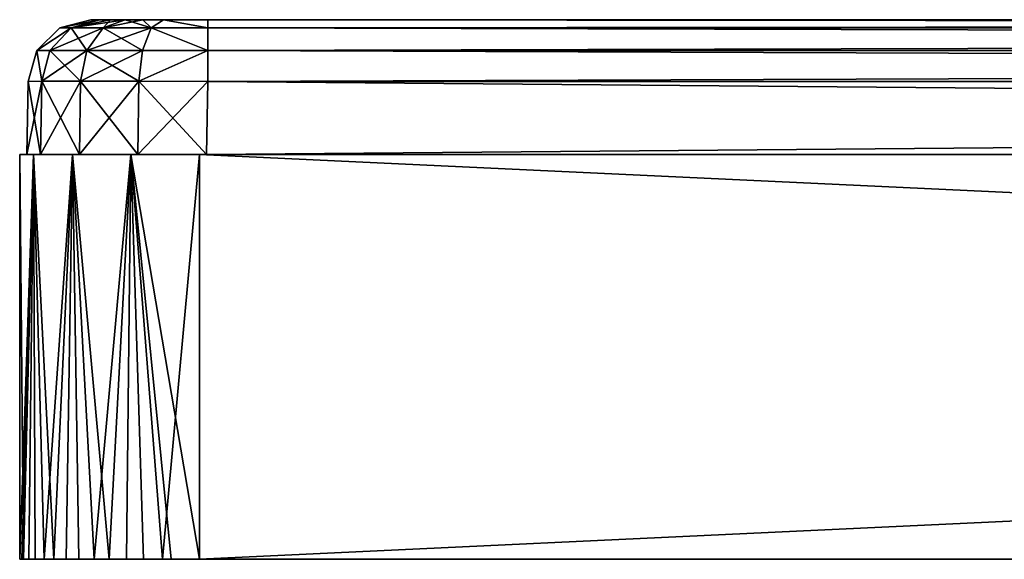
# Model space of a CAD drawing. Header units: millimetres. Extents: x -50 to 50, y 102 to 198.
# Tile 1 of 18: x -50 to -39.05, y 102.5 to 108.5. Entities that reach past the tile are written whole.
import ezdxf

# ---------------------------------------------------------------- set-up
doc = ezdxf.new("R2010")
doc.units = ezdxf.units.MM
doc.header["$LTSCALE"] = 65.185185
for name, color, linetype in [('15', 7, 'CONTINUOUS'), ('16', 7, 'CONTINUOUS'), ('17', 7, 'CONTINUOUS'), ('21', 7, 'CONTINUOUS'), ('22', 7, 'CONTINUOUS'), ('23', 7, 'CONTINUOUS'), ('24', 7, 'CONTINUOUS'), ('25', 7, 'CONTINUOUS'), ('26', 7, 'CONTINUOUS'), ('27', 7, 'CONTINUOUS'), ('48', 7, 'CONTINUOUS'), ('49', 7, 'CONTINUOUS'), ('50', 7, 'CONTINUOUS'), ('51', 7, 'CONTINUOUS'), ('52', 7, 'CONTINUOUS'), ('53', 7, 'CONTINUOUS'), ('57', 7, 'CONTINUOUS'), ('58', 7, 'CONTINUOUS')]:
    doc.layers.add(name, color=color, linetype=linetype)

msp = doc.modelspace()

# ---------------------------------------------------------------- linework, layer by layer
at = {"layer": '15', "color": 7, "linetype": 'CONTINUOUS'}
for points in [[(-49.207, 108.5, 47.908), (-49.11, 108.5, 48.401), (49.207, 108.5, 47.908), (-49.207, 108.5, 47.908)], [(-49.207, 108.5, -47.908), (-49.207, 108.5, 47.908), (-20.722, 108.5, -9.98), (-49.207, 108.5, -47.908)], [(-49.207, 108.5, 47.908), (49.207, 108.5, 47.908), (9.98, 108.5, 20.722), (-49.207, 108.5, 47.908)], [(-20.722, 108.5, -9.98), (-49.207, 108.5, 47.908), (-22.423, 108.5, -5.118), (-20.722, 108.5, -9.98)], [(-22.423, 108.5, -5.118), (-49.207, 108.5, 47.908), (-23, 108.5), (-22.423, 108.5, -5.118)], [(-23, 108.5), (-49.207, 108.5, 47.908), (-22.423, 108.5, 5.118), (-23, 108.5)], [(-22.423, 108.5, 5.118), (-49.207, 108.5, 47.908), (-20.722, 108.5, 9.98), (-22.423, 108.5, 5.118)], [(-20.722, 108.5, 9.98), (-49.207, 108.5, 47.908), (-17.982, 108.5, 14.34), (-20.722, 108.5, 9.98)], [(-17.982, 108.5, 14.34), (-49.207, 108.5, 47.908), (-14.34, 108.5, 17.982), (-17.982, 108.5, 14.34)], [(-14.34, 108.5, 17.982), (-49.207, 108.5, 47.908), (-9.98, 108.5, 20.722), (-14.34, 108.5, 17.982)], [(-9.98, 108.5, 20.722), (-49.207, 108.5, 47.908), (-5.118, 108.5, 22.423), (-9.98, 108.5, 20.722)], [(-5.118, 108.5, 22.423), (-49.207, 108.5, 47.908), (0, 108.5, 23), (-5.118, 108.5, 22.423)], [(0, 108.5, 23), (-49.207, 108.5, 47.908), (5.118, 108.5, 22.423), (0, 108.5, 23)], [(5.118, 108.5, 22.423), (-49.207, 108.5, 47.908), (9.98, 108.5, 20.722), (5.118, 108.5, 22.423)], [(-49.11, 108.5, -48.401), (-49.207, 108.5, -47.908), (49.11, 108.5, -48.401), (-49.11, 108.5, -48.401)], [(49.11, 108.5, -48.401), (-49.207, 108.5, -47.908), (49.207, 108.5, -47.908), (49.11, 108.5, -48.401)], [(49.207, 108.5, -47.908), (-49.207, 108.5, -47.908), (-9.98, 108.5, -20.722), (49.207, 108.5, -47.908)], [(-9.98, 108.5, -20.722), (-49.207, 108.5, -47.908), (-14.34, 108.5, -17.982), (-9.98, 108.5, -20.722)], [(-14.34, 108.5, -17.982), (-49.207, 108.5, -47.908), (-17.982, 108.5, -14.34), (-14.34, 108.5, -17.982)], [(-17.982, 108.5, -14.34), (-49.207, 108.5, -47.908), (-20.722, 108.5, -9.98), (-17.982, 108.5, -14.34)], [(-49.11, 108.5, 48.401), (-48.989, 108.5, 48.629), (49.11, 108.5, 48.401), (-49.11, 108.5, 48.401)], [(49.207, 108.5, 47.908), (-49.11, 108.5, 48.401), (49.11, 108.5, 48.401), (49.207, 108.5, 47.908)], [(-48.989, 108.5, -48.629), (-49.11, 108.5, -48.401), (48.989, 108.5, -48.629), (-48.989, 108.5, -48.629)], [(48.989, 108.5, -48.629), (-49.11, 108.5, -48.401), (49.11, 108.5, -48.401), (48.989, 108.5, -48.629)], [(-48.989, 108.5, 48.629), (-48.827, 108.5, 48.827), (48.989, 108.5, 48.629), (-48.989, 108.5, 48.629)], [(49.11, 108.5, 48.401), (-48.989, 108.5, 48.629), (48.989, 108.5, 48.629), (49.11, 108.5, 48.401)], [(-48.827, 108.5, -48.827), (-48.989, 108.5, -48.629), (48.827, 108.5, -48.827), (-48.827, 108.5, -48.827)], [(48.827, 108.5, -48.827), (-48.989, 108.5, -48.629), (48.989, 108.5, -48.629), (48.827, 108.5, -48.827)], [(-48.827, 108.5, 48.827), (-48.629, 108.5, 48.989), (48.827, 108.5, 48.827), (-48.827, 108.5, 48.827)], [(48.989, 108.5, 48.629), (-48.827, 108.5, 48.827), (48.827, 108.5, 48.827), (48.989, 108.5, 48.629)], [(-48.629, 108.5, -48.989), (-48.827, 108.5, -48.827), (48.629, 108.5, -48.989), (-48.629, 108.5, -48.989)], [(48.629, 108.5, -48.989), (-48.827, 108.5, -48.827), (48.827, 108.5, -48.827), (48.629, 108.5, -48.989)], [(-48.629, 108.5, 48.989), (-48.401, 108.5, 49.11), (48.629, 108.5, 48.989), (-48.629, 108.5, 48.989)], [(48.827, 108.5, 48.827), (-48.629, 108.5, 48.989), (48.629, 108.5, 48.989), (48.827, 108.5, 48.827)], [(-48.401, 108.5, -49.11), (-48.629, 108.5, -48.989), (48.401, 108.5, -49.11), (-48.401, 108.5, -49.11)], [(48.401, 108.5, -49.11), (-48.629, 108.5, -48.989), (48.629, 108.5, -48.989), (48.401, 108.5, -49.11)], [(-48.401, 108.5, 49.11), (-47.908, 108.5, 49.207), (48.401, 108.5, 49.11), (-48.401, 108.5, 49.11)], [(48.629, 108.5, 48.989), (-48.401, 108.5, 49.11), (48.401, 108.5, 49.11), (48.629, 108.5, 48.989)], [(-47.908, 108.5, -49.207), (-48.401, 108.5, -49.11), (47.908, 108.5, -49.207), (-47.908, 108.5, -49.207)], [(47.908, 108.5, -49.207), (-48.401, 108.5, -49.11), (48.401, 108.5, -49.11), (47.908, 108.5, -49.207)], [(48.401, 108.5, 49.11), (-47.908, 108.5, 49.207), (47.908, 108.5, 49.207), (48.401, 108.5, 49.11)]]:
    msp.add_3dface(points, dxfattribs=at)
at = {"layer": '16', "color": 7, "linetype": 'CONTINUOUS'}
for points in [[(-49.11, 108.5, 48.401), (-49.207, 108.5, 47.908), (-49.554, 108.408, 47.908), (-49.11, 108.5, 48.401)], [(-49.429, 108.408, 48.538), (-49.11, 108.5, 48.401), (-49.554, 108.408, 47.908), (-49.429, 108.408, 48.538)], [(-48.989, 108.5, 48.629), (-49.11, 108.5, 48.401), (-49.429, 108.408, 48.538), (-48.989, 108.5, 48.629)], [(-49.072, 108.408, 49.072), (-48.989, 108.5, 48.629), (-49.429, 108.408, 48.538), (-49.072, 108.408, 49.072)], [(-48.827, 108.5, 48.827), (-48.989, 108.5, 48.629), (-49.072, 108.408, 49.072), (-48.827, 108.5, 48.827)], [(-48.538, 108.408, 49.429), (-48.827, 108.5, 48.827), (-49.072, 108.408, 49.072), (-48.538, 108.408, 49.429)], [(-48.629, 108.5, 48.989), (-48.827, 108.5, 48.827), (-48.538, 108.408, 49.429), (-48.629, 108.5, 48.989)], [(-48.401, 108.5, 49.11), (-48.629, 108.5, 48.989), (-48.538, 108.408, 49.429), (-48.401, 108.5, 49.11)], [(-47.908, 108.408, 49.554), (-48.401, 108.5, 49.11), (-48.538, 108.408, 49.429), (-47.908, 108.408, 49.554)], [(-47.908, 108.5, 49.207), (-48.401, 108.5, 49.11), (-47.908, 108.408, 49.554), (-47.908, 108.5, 49.207)], [(-49.429, 108.408, 48.538), (-49.554, 108.408, 47.908), (-49.81, 108.157, 47.908), (-49.429, 108.408, 48.538)], [(-49.665, 108.157, 48.635), (-49.429, 108.408, 48.538), (-49.81, 108.157, 47.908), (-49.665, 108.157, 48.635)], [(-49.253, 108.157, 49.253), (-49.429, 108.408, 48.538), (-49.665, 108.157, 48.635), (-49.253, 108.157, 49.253)], [(-49.072, 108.408, 49.072), (-49.429, 108.408, 48.538), (-49.253, 108.157, 49.253), (-49.072, 108.408, 49.072)], [(-48.635, 108.157, 49.665), (-49.072, 108.408, 49.072), (-49.253, 108.157, 49.253), (-48.635, 108.157, 49.665)], [(-48.538, 108.408, 49.429), (-49.072, 108.408, 49.072), (-48.635, 108.157, 49.665), (-48.538, 108.408, 49.429)], [(-47.908, 108.157, 49.81), (-48.538, 108.408, 49.429), (-48.635, 108.157, 49.665), (-47.908, 108.157, 49.81)], [(-47.908, 108.408, 49.554), (-48.538, 108.408, 49.429), (-47.908, 108.157, 49.81), (-47.908, 108.408, 49.554)], [(-49.755, 107.816, 48.673), (-49.81, 108.157, 47.908), (-49.907, 107.812, 47.908), (-49.755, 107.816, 48.673)], [(-49.665, 108.157, 48.635), (-49.81, 108.157, 47.908), (-49.755, 107.816, 48.673), (-49.665, 108.157, 48.635)], [(-49.322, 107.817, 49.322), (-49.665, 108.157, 48.635), (-49.755, 107.816, 48.673), (-49.322, 107.817, 49.322)], [(-49.253, 108.157, 49.253), (-49.665, 108.157, 48.635), (-49.322, 107.817, 49.322), (-49.253, 108.157, 49.253)], [(-48.673, 107.816, 49.755), (-49.253, 108.157, 49.253), (-49.322, 107.817, 49.322), (-48.673, 107.816, 49.755)], [(-48.635, 108.157, 49.665), (-49.253, 108.157, 49.253), (-48.673, 107.816, 49.755), (-48.635, 108.157, 49.665)], [(-47.908, 108.157, 49.81), (-48.635, 108.157, 49.665), (-48.673, 107.816, 49.755), (-47.908, 108.157, 49.81)], [(-47.908, 107.812, 49.907), (-47.908, 108.157, 49.81), (-48.673, 107.816, 49.755), (-47.908, 107.812, 49.907)]]:
    msp.add_3dface(points, dxfattribs=at)
at = {"layer": '17', "color": 7, "linetype": 'CONTINUOUS'}
for points in [[(47.908, 108.5, 49.207), (-47.908, 108.5, 49.207), (-47.908, 108.408, 49.554), (47.908, 108.5, 49.207)], [(47.908, 108.5, 49.207), (-47.908, 108.408, 49.554), (47.908, 108.408, 49.554), (47.908, 108.5, 49.207)], [(-47.908, 108.408, 49.554), (-47.908, 108.157, 49.81), (47.908, 108.408, 49.554), (-47.908, 108.408, 49.554)], [(47.908, 108.408, 49.554), (-47.908, 108.157, 49.81), (47.908, 108.157, 49.81), (47.908, 108.408, 49.554)], [(-47.908, 108.157, 49.81), (-47.908, 107.812, 49.907), (47.908, 108.157, 49.81), (-47.908, 108.157, 49.81)], [(47.908, 108.157, 49.81), (-47.908, 107.812, 49.907), (47.908, 107.812, 49.907), (47.908, 108.157, 49.81)]]:
    msp.add_3dface(points, dxfattribs=at)
at = {"layer": '21', "color": 7, "linetype": 'CONTINUOUS'}
for points in [[(-47.908, 108.5, -49.207), (47.908, 108.5, -49.207), (47.908, 108.408, -49.554), (-47.908, 108.5, -49.207)], [(-47.908, 108.5, -49.207), (47.908, 108.408, -49.554), (-47.908, 108.408, -49.554), (-47.908, 108.5, -49.207)], [(47.908, 108.408, -49.554), (47.908, 108.157, -49.81), (-47.908, 108.408, -49.554), (47.908, 108.408, -49.554)], [(-47.908, 108.408, -49.554), (47.908, 108.157, -49.81), (-47.908, 108.157, -49.81), (-47.908, 108.408, -49.554)], [(47.908, 108.157, -49.81), (47.908, 107.812, -49.907), (-47.908, 108.157, -49.81), (47.908, 108.157, -49.81)], [(-47.908, 108.157, -49.81), (47.908, 107.812, -49.907), (-47.908, 107.812, -49.907), (-47.908, 108.157, -49.81)]]:
    msp.add_3dface(points, dxfattribs=at)
at = {"layer": '22', "color": 7, "linetype": 'CONTINUOUS'}
for points in [[(-49.207, 108.5, -47.908), (-49.11, 108.5, -48.401), (-49.554, 108.408, -47.908), (-49.207, 108.5, -47.908)], [(-49.554, 108.408, -47.908), (-49.11, 108.5, -48.401), (-49.429, 108.408, -48.538), (-49.554, 108.408, -47.908)], [(-49.11, 108.5, -48.401), (-48.989, 108.5, -48.629), (-49.429, 108.408, -48.538), (-49.11, 108.5, -48.401)], [(-48.989, 108.5, -48.629), (-48.827, 108.5, -48.827), (-49.429, 108.408, -48.538), (-48.989, 108.5, -48.629)], [(-49.429, 108.408, -48.538), (-48.827, 108.5, -48.827), (-49.072, 108.408, -49.072), (-49.429, 108.408, -48.538)], [(-48.827, 108.5, -48.827), (-48.629, 108.5, -48.989), (-49.072, 108.408, -49.072), (-48.827, 108.5, -48.827)], [(-49.072, 108.408, -49.072), (-48.629, 108.5, -48.989), (-48.538, 108.408, -49.429), (-49.072, 108.408, -49.072)], [(-48.629, 108.5, -48.989), (-48.401, 108.5, -49.11), (-48.538, 108.408, -49.429), (-48.629, 108.5, -48.989)], [(-48.401, 108.5, -49.11), (-47.908, 108.408, -49.554), (-48.538, 108.408, -49.429), (-48.401, 108.5, -49.11)], [(-48.401, 108.5, -49.11), (-47.908, 108.5, -49.207), (-47.908, 108.408, -49.554), (-48.401, 108.5, -49.11)], [(-49.554, 108.408, -47.908), (-49.429, 108.408, -48.538), (-49.81, 108.157, -47.908), (-49.554, 108.408, -47.908)], [(-49.81, 108.157, -47.908), (-49.429, 108.408, -48.538), (-49.665, 108.157, -48.635), (-49.81, 108.157, -47.908)], [(-49.429, 108.408, -48.538), (-49.072, 108.408, -49.072), (-49.665, 108.157, -48.635), (-49.429, 108.408, -48.538)], [(-49.665, 108.157, -48.635), (-49.072, 108.408, -49.072), (-49.253, 108.157, -49.253), (-49.665, 108.157, -48.635)], [(-49.072, 108.408, -49.072), (-48.538, 108.408, -49.429), (-49.253, 108.157, -49.253), (-49.072, 108.408, -49.072)], [(-49.253, 108.157, -49.253), (-48.538, 108.408, -49.429), (-48.635, 108.157, -49.665), (-49.253, 108.157, -49.253)], [(-48.538, 108.408, -49.429), (-47.908, 108.157, -49.81), (-48.635, 108.157, -49.665), (-48.538, 108.408, -49.429)], [(-47.908, 108.408, -49.554), (-47.908, 108.157, -49.81), (-48.538, 108.408, -49.429), (-47.908, 108.408, -49.554)], [(-49.907, 107.812, -47.908), (-49.81, 108.157, -47.908), (-49.755, 107.816, -48.673), (-49.907, 107.812, -47.908)], [(-49.81, 108.157, -47.908), (-49.665, 108.157, -48.635), (-49.755, 107.816, -48.673), (-49.81, 108.157, -47.908)], [(-49.665, 108.157, -48.635), (-49.253, 108.157, -49.253), (-49.755, 107.816, -48.673), (-49.665, 108.157, -48.635)], [(-49.755, 107.816, -48.673), (-49.253, 108.157, -49.253), (-49.322, 107.817, -49.322), (-49.755, 107.816, -48.673)], [(-49.253, 108.157, -49.253), (-48.635, 108.157, -49.665), (-49.322, 107.817, -49.322), (-49.253, 108.157, -49.253)], [(-49.322, 107.817, -49.322), (-48.635, 108.157, -49.665), (-48.673, 107.816, -49.755), (-49.322, 107.817, -49.322)], [(-47.908, 108.157, -49.81), (-47.908, 107.812, -49.907), (-48.673, 107.816, -49.755), (-47.908, 108.157, -49.81)], [(-48.635, 108.157, -49.665), (-47.908, 108.157, -49.81), (-48.673, 107.816, -49.755), (-48.635, 108.157, -49.665)]]:
    msp.add_3dface(points, dxfattribs=at)
at = {"layer": '23', "color": 7, "linetype": 'CONTINUOUS'}
for points in [[(-49.207, 108.5, 47.908), (-49.207, 108.5, -47.908), (-49.554, 108.408, -47.908), (-49.207, 108.5, 47.908)], [(-49.554, 108.408, 47.908), (-49.207, 108.5, 47.908), (-49.554, 108.408, -47.908), (-49.554, 108.408, 47.908)], [(-49.81, 108.157, 47.908), (-49.554, 108.408, 47.908), (-49.81, 108.157, -47.908), (-49.81, 108.157, 47.908)], [(-49.554, 108.408, 47.908), (-49.554, 108.408, -47.908), (-49.81, 108.157, -47.908), (-49.554, 108.408, 47.908)], [(-49.907, 107.812, 47.908), (-49.81, 108.157, 47.908), (-49.907, 107.812, -47.908), (-49.907, 107.812, 47.908)], [(-49.81, 108.157, 47.908), (-49.81, 108.157, -47.908), (-49.907, 107.812, -47.908), (-49.81, 108.157, 47.908)]]:
    msp.add_3dface(points, dxfattribs=at)
at = {"layer": '24', "color": 7, "linetype": 'CONTINUOUS'}
for points in [[(-49.907, 107.812, 47.908), (-49.907, 107.812, -47.908), (-49.921, 107, 47.922), (-49.907, 107.812, 47.908)], [(-49.921, 107, 47.922), (-49.907, 107.812, -47.908), (-49.921, 107, -47.922), (-49.921, 107, 47.922)]]:
    msp.add_3dface(points, dxfattribs=at)
at = {"layer": '25', "color": 7, "linetype": 'CONTINUOUS'}
for points in [[(-49.907, 107.812, 47.908), (-49.921, 107, 47.922), (-49.769, 107, 48.687), (-49.907, 107.812, 47.908)], [(-49.755, 107.816, 48.673), (-49.907, 107.812, 47.908), (-49.769, 107, 48.687), (-49.755, 107.816, 48.673)], [(-49.336, 107, 49.336), (-49.755, 107.816, 48.673), (-49.769, 107, 48.687), (-49.336, 107, 49.336)], [(-49.322, 107.817, 49.322), (-49.755, 107.816, 48.673), (-49.336, 107, 49.336), (-49.322, 107.817, 49.322)], [(-48.687, 107, 49.769), (-49.322, 107.817, 49.322), (-49.336, 107, 49.336), (-48.687, 107, 49.769)], [(-48.673, 107.816, 49.755), (-49.322, 107.817, 49.322), (-48.687, 107, 49.769), (-48.673, 107.816, 49.755)], [(-47.922, 107, 49.921), (-48.673, 107.816, 49.755), (-48.687, 107, 49.769), (-47.922, 107, 49.921)], [(-47.908, 107.812, 49.907), (-48.673, 107.816, 49.755), (-47.922, 107, 49.921), (-47.908, 107.812, 49.907)]]:
    msp.add_3dface(points, dxfattribs=at)
at = {"layer": '26', "color": 7, "linetype": 'CONTINUOUS'}
for points in [[(-47.908, 107.812, 49.907), (-47.922, 107, 49.921), (47.922, 107, 49.921), (-47.908, 107.812, 49.907)], [(47.908, 107.812, 49.907), (-47.908, 107.812, 49.907), (47.922, 107, 49.921), (47.908, 107.812, 49.907)]]:
    msp.add_3dface(points, dxfattribs=at)
at = {"layer": '27', "color": 7, "linetype": 'CONTINUOUS'}
for points in [[(50, 102.5, 48), (49.975, 102.5, 48.314), (-50, 102.5, 48), (50, 102.5, 48)], [(-50, 102.5, 48), (49.975, 102.5, 48.314), (-49.957, 102.5, 48.413), (-50, 102.5, 48)], [(50, 102.5, 48), (-50, 102.5, 48), (-35.368, 102.5, 18.612), (50, 102.5, 48)], [(-49.975, 102.5, -48.316), (50, 102.5, -48), (-50, 102.5, -48), (-49.975, 102.5, -48.316)], [(-50, 102.5, -48), (50, 102.5, -48), (0, 102.5, -36.628), (-50, 102.5, -48)], [(-50, 102.5, 48), (-50, 102.5, -48), (-36.653, 102.5, 17), (-50, 102.5, 48)], [(-25.473, 102.5, 11.342), (-50, 102.5, -48), (-27.275, 102.5, 5.797), (-25.473, 102.5, 11.342)], [(-50, 102.5, -48), (-25.473, 102.5, 11.342), (-34.632, 102.5, 15.388), (-50, 102.5, -48)], [(-27.275, 102.5, 5.797), (-50, 102.5, -48), (-27.884, 102.5), (-27.275, 102.5, 5.797)], [(-27.884, 102.5), (-50, 102.5, -48), (-27.275, 102.5, -5.797), (-27.884, 102.5)], [(-27.275, 102.5, -5.797), (-50, 102.5, -48), (-25.473, 102.5, -11.342), (-27.275, 102.5, -5.797)], [(-25.473, 102.5, -11.342), (-50, 102.5, -48), (-22.558, 102.5, -16.39), (-25.473, 102.5, -11.342)], [(-22.558, 102.5, -16.39), (-50, 102.5, -48), (-18.658, 102.5, -20.722), (-22.558, 102.5, -16.39)], [(-18.658, 102.5, -20.722), (-50, 102.5, -48), (-13.943, 102.5, -24.148), (-18.658, 102.5, -20.722)], [(-13.943, 102.5, -24.148), (-50, 102.5, -48), (-8.616, 102.5, -26.52), (-13.943, 102.5, -24.148)], [(-8.616, 102.5, -26.52), (-50, 102.5, -48), (-2.914, 102.5, -27.732), (-8.616, 102.5, -26.52)], [(-2.914, 102.5, -27.732), (-50, 102.5, -48), (2.914, 102.5, -27.732), (-2.914, 102.5, -27.732)], [(2.914, 102.5, -27.732), (-50, 102.5, -48), (-0.706, 102.5, -33.533), (2.914, 102.5, -27.732)], [(-0.706, 102.5, -33.533), (-50, 102.5, -48), (-1.273, 102.5, -33.985), (-0.706, 102.5, -33.533)], [(-1.273, 102.5, -33.985), (-50, 102.5, -48), (-1.588, 102.5, -34.637), (-1.273, 102.5, -33.985)], [(-1.588, 102.5, -34.637), (-50, 102.5, -48), (-1.588, 102.5, -35.363), (-1.588, 102.5, -34.637)], [(-1.588, 102.5, -35.363), (-50, 102.5, -48), (-1.273, 102.5, -36.015), (-1.588, 102.5, -35.363)], [(-1.273, 102.5, -36.015), (-50, 102.5, -48), (-0.706, 102.5, -36.467), (-1.273, 102.5, -36.015)], [(-0.706, 102.5, -36.467), (-50, 102.5, -48), (0, 102.5, -36.628), (-0.706, 102.5, -36.467)], [(-36.653, 102.5, 17), (-50, 102.5, -48), (-36.49, 102.5, 16.283), (-36.653, 102.5, 17)], [(-36.49, 102.5, 16.283), (-50, 102.5, -48), (-36.031, 102.5, 15.707), (-36.49, 102.5, 16.283)], [(-36.031, 102.5, 15.707), (-50, 102.5, -48), (-35.368, 102.5, 15.388), (-36.031, 102.5, 15.707)], [(-35.368, 102.5, 15.388), (-50, 102.5, -48), (-34.632, 102.5, 15.388), (-35.368, 102.5, 15.388)], [(-50, 102.5, 48), (-36.653, 102.5, 17), (-36.49, 102.5, 17.717), (-50, 102.5, 48)], [(-35.368, 102.5, 18.612), (-50, 102.5, 48), (-36.031, 102.5, 18.293), (-35.368, 102.5, 18.612)], [(-36.031, 102.5, 18.293), (-50, 102.5, 48), (-36.49, 102.5, 17.717), (-36.031, 102.5, 18.293)], [(49.957, 102.5, -48.414), (50, 102.5, -48), (-49.975, 102.5, -48.316), (49.957, 102.5, -48.414)], [(-49.9, 102.5, -48.624), (49.957, 102.5, -48.414), (-49.975, 102.5, -48.316), (-49.9, 102.5, -48.624)], [(49.975, 102.5, 48.314), (49.901, 102.5, 48.621), (-49.957, 102.5, 48.413), (49.975, 102.5, 48.314)], [(-49.957, 102.5, 48.413), (49.901, 102.5, 48.621), (-49.829, 102.5, 48.81), (-49.957, 102.5, 48.413)], [(49.828, 102.5, -48.811), (49.957, 102.5, -48.414), (-49.9, 102.5, -48.624), (49.828, 102.5, -48.811)], [(-49.729, 102.5, -49.005), (49.828, 102.5, -48.811), (-49.9, 102.5, -48.624), (-49.729, 102.5, -49.005)], [(49.901, 102.5, 48.621), (49.731, 102.5, 49.002), (-49.829, 102.5, 48.81), (49.901, 102.5, 48.621)], [(-49.829, 102.5, 48.81), (49.731, 102.5, 49.002), (-49.621, 102.5, 49.172), (-49.829, 102.5, 48.81)], [(49.62, 102.5, -49.173), (49.828, 102.5, -48.811), (-49.729, 102.5, -49.005), (49.62, 102.5, -49.173)], [(-49.483, 102.5, -49.342), (49.62, 102.5, -49.173), (-49.729, 102.5, -49.005), (-49.483, 102.5, -49.342)], [(49.731, 102.5, 49.002), (49.484, 102.5, 49.34), (-49.621, 102.5, 49.172), (49.731, 102.5, 49.002)], [(-49.621, 102.5, 49.172), (49.484, 102.5, 49.34), (-49.342, 102.5, 49.483), (-49.621, 102.5, 49.172)], [(49.34, 102.5, -49.484), (49.62, 102.5, -49.173), (-49.483, 102.5, -49.342), (49.34, 102.5, -49.484)], [(-49.172, 102.5, -49.621), (49.34, 102.5, -49.484), (-49.483, 102.5, -49.342), (-49.172, 102.5, -49.621)], [(49.484, 102.5, 49.34), (49.173, 102.5, 49.62), (-49.342, 102.5, 49.483), (49.484, 102.5, 49.34)], [(-49.342, 102.5, 49.483), (49.173, 102.5, 49.62), (-49.005, 102.5, 49.729), (-49.342, 102.5, 49.483)], [(49.002, 102.5, -49.731), (49.34, 102.5, -49.484), (-49.172, 102.5, -49.621), (49.002, 102.5, -49.731)], [(-48.81, 102.5, -49.829), (49.002, 102.5, -49.731), (-49.172, 102.5, -49.621), (-48.81, 102.5, -49.829)], [(49.173, 102.5, 49.62), (48.811, 102.5, 49.828), (-49.005, 102.5, 49.729), (49.173, 102.5, 49.62)], [(-49.005, 102.5, 49.729), (48.811, 102.5, 49.828), (-48.624, 102.5, 49.9), (-49.005, 102.5, 49.729)], [(48.621, 102.5, -49.901), (49.002, 102.5, -49.731), (-48.81, 102.5, -49.829), (48.621, 102.5, -49.901)], [(-48.413, 102.5, -49.957), (48.621, 102.5, -49.901), (-48.81, 102.5, -49.829), (-48.413, 102.5, -49.957)], [(48.811, 102.5, 49.828), (48.414, 102.5, 49.957), (-48.624, 102.5, 49.9), (48.811, 102.5, 49.828)], [(-48.624, 102.5, 49.9), (48.414, 102.5, 49.957), (-48.316, 102.5, 49.975), (-48.624, 102.5, 49.9)], [(48.314, 102.5, -49.975), (48.621, 102.5, -49.901), (-48.413, 102.5, -49.957), (48.314, 102.5, -49.975)], [(-48, 102.5, -50), (48.314, 102.5, -49.975), (-48.413, 102.5, -49.957), (-48, 102.5, -50)], [(48.414, 102.5, 49.957), (48, 102.5, 50), (-48.316, 102.5, 49.975), (48.414, 102.5, 49.957)], [(-48.316, 102.5, 49.975), (48, 102.5, 50), (-48, 102.5, 50), (-48.316, 102.5, 49.975)], [(48, 102.5, -50), (48.314, 102.5, -49.975), (-48, 102.5, -50), (48, 102.5, -50)]]:
    msp.add_3dface(points, dxfattribs=at)
at = {"layer": '48', "color": 7, "linetype": 'CONTINUOUS'}
for points in [[(-47.908, 107.812, -49.907), (47.908, 107.812, -49.907), (-47.922, 107, -49.921), (-47.908, 107.812, -49.907)], [(47.908, 107.812, -49.907), (47.922, 107, -49.921), (-47.922, 107, -49.921), (47.908, 107.812, -49.907)]]:
    msp.add_3dface(points, dxfattribs=at)
at = {"layer": '49', "color": 7, "linetype": 'CONTINUOUS'}
for points in [[(-49.907, 107.812, -47.908), (-49.755, 107.816, -48.673), (-49.921, 107, -47.922), (-49.907, 107.812, -47.908)], [(-49.921, 107, -47.922), (-49.755, 107.816, -48.673), (-49.769, 107, -48.687), (-49.921, 107, -47.922)], [(-49.755, 107.816, -48.673), (-49.322, 107.817, -49.322), (-49.769, 107, -48.687), (-49.755, 107.816, -48.673)], [(-49.769, 107, -48.687), (-49.322, 107.817, -49.322), (-49.336, 107, -49.336), (-49.769, 107, -48.687)], [(-49.322, 107.817, -49.322), (-48.673, 107.816, -49.755), (-49.336, 107, -49.336), (-49.322, 107.817, -49.322)], [(-49.336, 107, -49.336), (-48.673, 107.816, -49.755), (-48.687, 107, -49.769), (-49.336, 107, -49.336)], [(-48.673, 107.816, -49.755), (-47.908, 107.812, -49.907), (-48.687, 107, -49.769), (-48.673, 107.816, -49.755)], [(-47.908, 107.812, -49.907), (-47.922, 107, -49.921), (-48.687, 107, -49.769), (-47.908, 107.812, -49.907)]]:
    msp.add_3dface(points, dxfattribs=at)
at = {"layer": '50', "color": 7, "linetype": 'CONTINUOUS'}
for points in [[(-50, 102.5, 48), (-49.957, 102.5, 48.413), (-50, 107, 48), (-50, 102.5, 48)], [(-50, 107, 48), (-49.957, 102.5, 48.413), (-49.848, 107, 48.765), (-50, 107, 48)], [(-49.957, 102.5, 48.413), (-49.829, 102.5, 48.81), (-49.848, 107, 48.765), (-49.957, 102.5, 48.413)], [(-49.829, 102.5, 48.81), (-49.621, 102.5, 49.172), (-49.848, 107, 48.765), (-49.829, 102.5, 48.81)], [(-49.848, 107, 48.765), (-49.621, 102.5, 49.172), (-49.414, 107, 49.414), (-49.848, 107, 48.765)], [(-49.621, 102.5, 49.172), (-49.342, 102.5, 49.483), (-49.414, 107, 49.414), (-49.621, 102.5, 49.172)], [(-49.342, 102.5, 49.483), (-49.005, 102.5, 49.729), (-49.414, 107, 49.414), (-49.342, 102.5, 49.483)], [(-49.414, 107, 49.414), (-49.005, 102.5, 49.729), (-48.765, 107, 49.848), (-49.414, 107, 49.414)], [(-49.005, 102.5, 49.729), (-48.624, 102.5, 49.9), (-48.765, 107, 49.848), (-49.005, 102.5, 49.729)], [(-48.624, 102.5, 49.9), (-48.316, 102.5, 49.975), (-48.765, 107, 49.848), (-48.624, 102.5, 49.9)], [(-48.316, 102.5, 49.975), (-48, 102.5, 50), (-48.765, 107, 49.848), (-48.316, 102.5, 49.975)], [(-48.765, 107, 49.848), (-48, 102.5, 50), (-48, 107, 50), (-48.765, 107, 49.848)]]:
    msp.add_3dface(points, dxfattribs=at)
at = {"layer": '51', "color": 7, "linetype": 'CONTINUOUS'}
for points in [[(-50, 102.5, -48), (-50, 102.5, 48), (-50, 107, -48), (-50, 102.5, -48)], [(-50, 102.5, 48), (-50, 107, 48), (-50, 107, -48), (-50, 102.5, 48)]]:
    msp.add_3dface(points, dxfattribs=at)
at = {"layer": '52', "color": 7, "linetype": 'CONTINUOUS'}
for points in [[(-49.975, 102.5, -48.316), (-50, 102.5, -48), (-49.848, 107, -48.765), (-49.975, 102.5, -48.316)], [(-50, 102.5, -48), (-50, 107, -48), (-49.848, 107, -48.765), (-50, 102.5, -48)], [(-49.9, 102.5, -48.624), (-49.975, 102.5, -48.316), (-49.848, 107, -48.765), (-49.9, 102.5, -48.624)], [(-49.729, 102.5, -49.005), (-49.9, 102.5, -48.624), (-49.848, 107, -48.765), (-49.729, 102.5, -49.005)], [(-49.414, 107, -49.414), (-49.729, 102.5, -49.005), (-49.848, 107, -48.765), (-49.414, 107, -49.414)], [(-49.483, 102.5, -49.342), (-49.729, 102.5, -49.005), (-49.414, 107, -49.414), (-49.483, 102.5, -49.342)], [(-49.172, 102.5, -49.621), (-49.483, 102.5, -49.342), (-49.414, 107, -49.414), (-49.172, 102.5, -49.621)], [(-48.765, 107, -49.848), (-49.172, 102.5, -49.621), (-49.414, 107, -49.414), (-48.765, 107, -49.848)], [(-48.81, 102.5, -49.829), (-49.172, 102.5, -49.621), (-48.765, 107, -49.848), (-48.81, 102.5, -49.829)], [(-48.413, 102.5, -49.957), (-48.81, 102.5, -49.829), (-48.765, 107, -49.848), (-48.413, 102.5, -49.957)], [(-48, 107, -50), (-48.413, 102.5, -49.957), (-48.765, 107, -49.848), (-48, 107, -50)], [(-48, 102.5, -50), (-48.413, 102.5, -49.957), (-48, 107, -50), (-48, 102.5, -50)]]:
    msp.add_3dface(points, dxfattribs=at)
at = {"layer": '53', "color": 7, "linetype": 'CONTINUOUS'}
for points in [[(48, 102.5, -50), (-48, 102.5, -50), (48, 107, -50), (48, 102.5, -50)], [(-48, 102.5, -50), (-48, 107, -50), (48, 107, -50), (-48, 102.5, -50)]]:
    msp.add_3dface(points, dxfattribs=at)
at = {"layer": '57', "color": 7, "linetype": 'CONTINUOUS'}
for points in [[(-48, 102.5, 50), (48, 102.5, 50), (-48, 107, 50), (-48, 102.5, 50)], [(-48, 107, 50), (48, 102.5, 50), (48, 107, 50), (-48, 107, 50)]]:
    msp.add_3dface(points, dxfattribs=at)
at = {"layer": '58', "color": 7, "linetype": 'CONTINUOUS'}
for points in [[(-49.921, 107, 47.922), (-49.921, 107, -47.922), (-50, 107, 48), (-49.921, 107, 47.922)], [(-49.769, 107, 48.687), (-49.921, 107, 47.922), (-50, 107, 48), (-49.769, 107, 48.687)], [(-49.921, 107, -47.922), (-49.769, 107, -48.687), (-50, 107, -48), (-49.921, 107, -47.922)], [(-50, 107, 48), (-49.921, 107, -47.922), (-50, 107, -48), (-50, 107, 48)], [(-49.769, 107, 48.687), (-50, 107, 48), (-49.848, 107, 48.765), (-49.769, 107, 48.687)], [(-50, 107, -48), (-49.769, 107, -48.687), (-49.848, 107, -48.765), (-50, 107, -48)], [(-49.336, 107, 49.336), (-49.769, 107, 48.687), (-49.848, 107, 48.765), (-49.336, 107, 49.336)], [(-49.336, 107, 49.336), (-49.848, 107, 48.765), (-49.414, 107, 49.414), (-49.336, 107, 49.336)], [(-49.769, 107, -48.687), (-49.336, 107, -49.336), (-49.848, 107, -48.765), (-49.769, 107, -48.687)], [(-49.336, 107, -49.336), (-49.414, 107, -49.414), (-49.848, 107, -48.765), (-49.336, 107, -49.336)], [(-48.687, 107, 49.769), (-49.336, 107, 49.336), (-49.414, 107, 49.414), (-48.687, 107, 49.769)], [(-48.687, 107, 49.769), (-49.414, 107, 49.414), (-48.765, 107, 49.848), (-48.687, 107, 49.769)], [(-49.336, 107, -49.336), (-48.687, 107, -49.769), (-49.414, 107, -49.414), (-49.336, 107, -49.336)], [(-48.687, 107, -49.769), (-48.765, 107, -49.848), (-49.414, 107, -49.414), (-48.687, 107, -49.769)], [(-47.922, 107, 49.921), (-48.687, 107, 49.769), (-48.765, 107, 49.848), (-47.922, 107, 49.921)], [(-47.922, 107, 49.921), (-48.765, 107, 49.848), (-48, 107, 50), (-47.922, 107, 49.921)], [(-48.687, 107, -49.769), (-47.922, 107, -49.921), (-48.765, 107, -49.848), (-48.687, 107, -49.769)], [(-47.922, 107, -49.921), (-48, 107, -50), (-48.765, 107, -49.848), (-47.922, 107, -49.921)], [(47.922, 107, 49.921), (-47.922, 107, 49.921), (-48, 107, 50), (47.922, 107, 49.921)], [(47.922, 107, 49.921), (-48, 107, 50), (48, 107, 50), (47.922, 107, 49.921)], [(-48, 107, -50), (-47.922, 107, -49.921), (48, 107, -50), (-48, 107, -50)], [(-47.922, 107, -49.921), (47.922, 107, -49.921), (48, 107, -50), (-47.922, 107, -49.921)]]:
    msp.add_3dface(points, dxfattribs=at)

doc.saveas('drawing.dxf')
